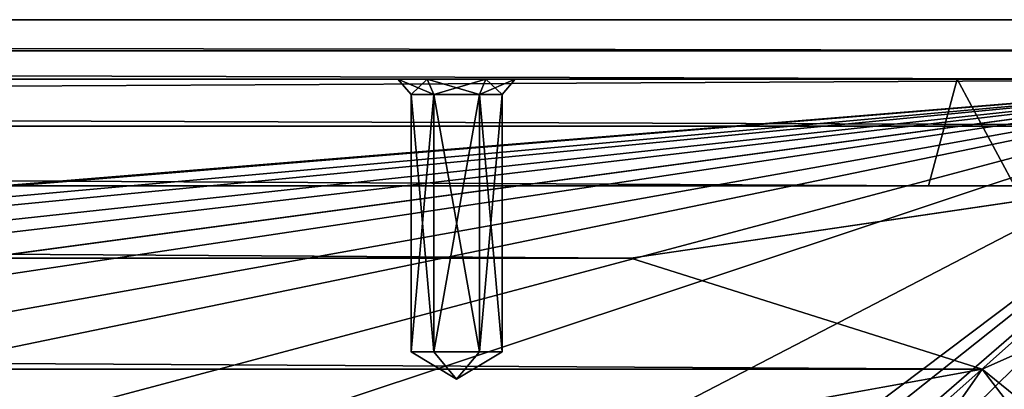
# Model space of a CAD drawing. Header units: inches. Extents: x -12.5 to 12.5, y -27.4 to 0.
# Tile 135 of 136: x 10.728 to 11.885, y -0.434 to 0. Entities that reach past the tile are written whole.
import ezdxf

# ---------------------------------------------------------------- set-up
doc = ezdxf.new("R2010")
doc.units = ezdxf.units.IN
doc.header["$LTSCALE"] = 52.148148
doc.header["$MEASUREMENT"] = 0
for name, color, linetype in [('1', 7, 'CONTINUOUS'), ('106', 7, 'CONTINUOUS'), ('115', 7, 'CONTINUOUS'), ('122', 7, 'CONTINUOUS'), ('123', 7, 'CONTINUOUS'), ('125', 7, 'CONTINUOUS'), ('127', 7, 'CONTINUOUS'), ('1852', 7, 'CONTINUOUS'), ('1853', 7, 'CONTINUOUS'), ('1854', 7, 'CONTINUOUS'), ('1855', 7, 'CONTINUOUS'), ('1856', 7, 'CONTINUOUS'), ('1857', 7, 'CONTINUOUS'), ('1858', 7, 'CONTINUOUS'), ('1859', 7, 'CONTINUOUS'), ('1860', 7, 'CONTINUOUS'), ('1861', 7, 'CONTINUOUS'), ('1862', 7, 'CONTINUOUS'), ('1905', 7, 'CONTINUOUS'), ('1906', 7, 'CONTINUOUS'), ('1907', 7, 'CONTINUOUS'), ('1908', 7, 'CONTINUOUS'), ('1909', 7, 'CONTINUOUS'), ('1910', 7, 'CONTINUOUS'), ('2', 7, 'CONTINUOUS'), ('2037', 7, 'CONTINUOUS'), ('5', 7, 'CONTINUOUS')]:
    doc.layers.add(name, color=color, linetype=linetype)

msp = doc.modelspace()

# ---------------------------------------------------------------- linework, layer by layer
at = {"layer": '1', "linetype": 'Continuous'}
for points in [[(-12.2412, -0.07), (-9.9625, -1.8797), (12.2412, -0.07), (-12.2412, -0.07)], [(-9.9625, -1.8797), (-8.8875, -1.809), (12.2412, -0.07), (-9.9625, -1.8797)], [(-8.8875, -1.809), (-7.0125, -1.809), (12.2412, -0.07), (-8.8875, -1.809)], [(-7.0125, -1.809), (-5.7075, -1.809), (12.2412, -0.07), (-7.0125, -1.809)], [(-5.7075, -1.809), (-3.8325, -1.809), (12.2412, -0.07), (-5.7075, -1.809)], [(-3.8325, -1.809), (-2.5275, -1.809), (12.2412, -0.07), (-3.8325, -1.809)], [(-2.5275, -1.809), (-0.6525, -1.809), (12.2412, -0.07), (-2.5275, -1.809)], [(-0.6525, -1.809), (0.6525, -1.809), (12.2412, -0.07), (-0.6525, -1.809)], [(0.6525, -1.809), (2.5275, -1.809), (12.2412, -0.07), (0.6525, -1.809)], [(2.5275, -1.809), (3.8325, -1.809), (12.2412, -0.07), (2.5275, -1.809)], [(3.3795, -24.259), (3.7165, -24.7877), (12.2412, -0.07), (3.3795, -24.259)], [(4.4125, -21.109), (3.3795, -24.259), (12.2412, -0.07), (4.4125, -21.109)], [(3.7165, -24.7877), (3.8415, -24.7877), (12.2412, -0.07), (3.7165, -24.7877)], [(3.8325, -1.809), (5.7075, -1.809), (12.2412, -0.07), (3.8325, -1.809)], [(3.8415, -24.7877), (3.904, -24.896), (12.2412, -0.07), (3.8415, -24.7877)], [(12.2412, -0.07), (3.904, -24.896), (4.9442, -27.303), (12.2412, -0.07)], [(4.6455, -19.534), (4.2953, -20.8262), (12.2412, -0.07), (4.6455, -19.534)], [(4.2953, -20.8262), (4.4125, -21.109), (12.2412, -0.07), (4.2953, -20.8262)], [(5.0675, -17.959), (4.6455, -19.534), (12.2412, -0.07), (5.0675, -17.959)], [(5.4895, -16.384), (5.0675, -17.959), (12.2412, -0.07), (5.4895, -16.384)], [(5.9453, -15.0918), (5.4895, -16.384), (12.2412, -0.07), (5.9453, -15.0918)], [(5.7075, -1.809), (7.0125, -1.809), (12.2412, -0.07), (5.7075, -1.809)], [(6.2163, -13.5168), (5.9453, -14.5262), (12.2412, -0.07), (6.2163, -13.5168)], [(6.0625, -14.809), (5.9453, -15.0918), (12.2412, -0.07), (6.0625, -14.809)], [(5.9453, -14.5262), (6.0625, -14.809), (12.2412, -0.07), (5.9453, -14.5262)], [(6.6383, -11.9418), (6.2163, -12.9512), (12.2412, -0.07), (6.6383, -11.9418)], [(6.3335, -13.234), (6.2163, -13.5168), (12.2412, -0.07), (6.3335, -13.234)], [(6.2163, -12.9512), (6.3335, -13.234), (12.2412, -0.07), (6.2163, -12.9512)], [(7.0603, -10.3668), (6.6383, -11.3762), (12.2412, -0.07), (7.0603, -10.3668)], [(6.7555, -11.659), (6.6383, -11.9418), (12.2412, -0.07), (6.7555, -11.659)], [(6.6383, -11.3762), (6.7555, -11.659), (12.2412, -0.07), (6.6383, -11.3762)], [(7.0125, -1.809), (8.8875, -1.809), (12.2412, -0.07), (7.0125, -1.809)], [(7.4823, -8.7918), (7.0603, -9.8012), (12.2412, -0.07), (7.4823, -8.7918)], [(7.1775, -10.084), (7.0603, -10.3668), (12.2412, -0.07), (7.1775, -10.084)], [(7.0603, -9.8012), (7.1775, -10.084), (12.2412, -0.07), (7.0603, -9.8012)], [(7.9043, -7.2168), (7.4823, -8.2262), (12.2412, -0.07), (7.9043, -7.2168)], [(7.5995, -8.509), (7.4823, -8.7918), (12.2412, -0.07), (7.5995, -8.509)], [(7.4823, -8.2262), (7.5995, -8.509), (12.2412, -0.07), (7.4823, -8.2262)], [(8.3263, -5.6418), (7.9043, -6.6512), (12.2412, -0.07), (8.3263, -5.6418)], [(8.0215, -6.934), (7.9043, -7.2168), (12.2412, -0.07), (8.0215, -6.934)], [(7.9043, -6.6512), (8.0215, -6.934), (12.2412, -0.07), (7.9043, -6.6512)], [(8.7483, -4.0668), (8.0435, -4.959), (12.2412, -0.07), (8.7483, -4.0668)], [(8.0435, -4.959), (8.3263, -5.0762), (12.2412, -0.07), (8.0435, -4.959)], [(8.4435, -5.359), (8.3263, -5.6418), (12.2412, -0.07), (8.4435, -5.359)], [(8.3263, -5.0762), (8.4435, -5.359), (12.2412, -0.07), (8.3263, -5.0762)], [(9.9625, -2.0963), (8.7483, -3.5012), (12.2412, -0.07), (9.9625, -2.0963)], [(8.8655, -3.784), (8.7483, -4.0668), (12.2412, -0.07), (8.8655, -3.784)], [(8.7483, -3.5012), (8.8655, -3.784), (12.2412, -0.07), (8.7483, -3.5012)], [(8.8875, -1.809), (9.8375, -1.8797), (12.2412, -0.07), (8.8875, -1.809)], [(9.8375, -1.8797), (9.9625, -1.8797), (12.2412, -0.07), (9.8375, -1.8797)], [(9.9625, -1.8797), (10.025, -1.988), (12.2412, -0.07), (9.9625, -1.8797)], [(10.025, -1.988), (9.9625, -2.0963), (12.2412, -0.07), (10.025, -1.988)]]:
    msp.add_3dface(points, dxfattribs=at)
at = {"layer": '106', "color": 9, "linetype": 'Continuous', "true_color": 0xbfc4ba}
for points in [[(-11.8587, -0.4102, -3.07), (-11.4457, -0.28, -3.07), (11.8587, -0.4102, -3.07), (-11.8587, -0.4102, -3.07)], [(-11.4457, -0.28, -3.07), (11.4457, -0.28, -3.07), (11.8587, -0.4102, -3.07), (-11.4457, -0.28, -3.07)], [(11.4457, -0.485, -3.07), (-11.4457, -0.485, -3.07), (-11.8587, -0.4102, -3.07), (11.4457, -0.485, -3.07)], [(11.4457, -0.485, -3.07), (-11.8587, -0.4102, -3.07), (11.8587, -0.4102, -3.07), (11.4457, -0.485, -3.07)], [(11.7411, -0.5781, -3.07), (11.4457, -0.485, -3.07), (11.8587, -0.4102, -3.07), (11.7411, -0.5781, -3.07)], [(12.1223, -0.7537, -3.07), (11.7411, -0.5781, -3.07), (11.8587, -0.4102, -3.07), (12.1223, -0.7537, -3.07)]]:
    msp.add_3dface(points, dxfattribs=at)
at = {"layer": '115', "linetype": 'Continuous'}
for points in [[(11.4457, -0.28, -3.3), (11.8587, -0.4102, -3.3), (11.4457, -0.28, -3.07), (11.4457, -0.28, -3.3)], [(11.4457, -0.28, -3.07), (11.8587, -0.4102, -3.3), (11.8587, -0.4102, -3.07), (11.4457, -0.28, -3.07)], [(11.8587, -0.4102, -3.3), (12.1223, -0.7537, -3.3), (11.8587, -0.4102, -3.07), (11.8587, -0.4102, -3.3)], [(12.1223, -0.7537, -3.3), (12.1223, -0.7537, -3.07), (11.8587, -0.4102, -3.07), (12.1223, -0.7537, -3.3)]]:
    msp.add_3dface(points, dxfattribs=at)
at = {"layer": '122', "linetype": 'Continuous'}
for points in [[(-11.4457, -0.28, -3.3), (11.4457, -0.28, -3.3), (-11.4457, -0.28, -3.07), (-11.4457, -0.28, -3.3)], [(11.4457, -0.28, -3.3), (11.4457, -0.28, -3.07), (-11.4457, -0.28, -3.07), (11.4457, -0.28, -3.3)]]:
    msp.add_3dface(points, dxfattribs=at)
at = {"layer": '123', "linetype": 'Continuous'}
for points in [[(4.7722, -27.373, -2.782), (12.375, 0, -2.782), (12.1068, 0, -2.782), (4.7722, -27.373, -2.782)], [(12.375, 0, -2.782), (4.7722, -27.373, -2.782), (12.4634, -0.0366, -2.782), (12.375, 0, -2.782)], [(4.7722, -27.373, -2.782), (12.5, -0.125, -2.782), (12.4634, -0.0366, -2.782), (4.7722, -27.373, -2.782)], [(4.7722, -27.373, -2.782), (12.5, -0.9296, -2.782), (12.5, -0.125, -2.782), (4.7722, -27.373, -2.782)]]:
    msp.add_3dface(points, dxfattribs=at)
at = {"layer": '125', "linetype": 'Continuous'}
for points in [[(12.2412, -0.07), (4.9442, -27.303), (12.2412, -0.07, -0.25), (12.2412, -0.07)], [(12.2412, -0.07, -0.25), (4.9442, -27.303), (12.2077, -0.195, -0.25), (12.2412, -0.07, -0.25)], [(4.9442, -27.303), (11.8127, -1.6694, -0.3911), (12.2077, -0.195, -0.25), (4.9442, -27.303)], [(12.2077, -0.195, -0.25), (11.8127, -1.6694, -0.3911), (12.2077, -0.195, -0.86), (12.2077, -0.195, -0.25)], [(12.2077, -0.195, -0.86), (11.8127, -1.6694, -0.3911), (12.1886, -0.2663, -1.0349), (12.2077, -0.195, -0.86)], [(12.1886, -0.2663, -1.0349), (11.8127, -1.6694, -0.3911), (12.1669, -0.3476, -1.0902), (12.1886, -0.2663, -1.0349)], [(11.8127, -1.6694, -0.3911), (12.1408, -0.445, -1.11), (12.1669, -0.3476, -1.0902), (11.8127, -1.6694, -0.3911)]]:
    msp.add_3dface(points, dxfattribs=at)
at = {"layer": '127', "color": 253, "linetype": 'Continuous', "true_color": 0xaab2c4}
for points in [[(4.7722, -27.373, -2.782), (12.1068, 0, -2.782), (5.5428, -24.4972, -2.4165), (4.7722, -27.373, -2.782)], [(5.5428, -24.4972, -2.4165), (12.1068, 0, -2.782), (5.5573, -24.4431, -2.4165), (5.5428, -24.4972, -2.4165)], [(5.5573, -24.4431, -2.4165), (12.1068, 0, -2.782), (5.5645, -24.416, -2.368), (5.5573, -24.4431, -2.4165)], [(12.1068, 0, -2.782), (7.0173, -18.9943, -2.4165), (5.5645, -24.416, -2.368), (12.1068, 0, -2.782)], [(7.0173, -18.9943, -2.4165), (12.1068, 0, -2.782), (7.0318, -18.9402, -2.4165), (7.0173, -18.9943, -2.4165)], [(7.0318, -18.9402, -2.4165), (12.1068, 0, -2.782), (7.039, -18.9132, -2.368), (7.0318, -18.9402, -2.4165)], [(12.1068, 0, -2.782), (8.6996, -12.7158, -2.4165), (7.039, -18.9132, -2.368), (12.1068, 0, -2.782)], [(8.6996, -12.7158, -2.4165), (12.1068, 0, -2.782), (8.7141, -12.6617, -2.4165), (8.6996, -12.7158, -2.4165)], [(8.7141, -12.6617, -2.4165), (12.1068, 0, -2.782), (8.7213, -12.6346, -2.368), (8.7141, -12.6617, -2.4165)], [(12.1068, 0, -2.782), (10.3819, -6.4373, -2.4165), (8.7213, -12.6346, -2.368), (12.1068, 0, -2.782)], [(10.3819, -6.4373, -2.4165), (12.1068, 0, -2.782), (10.3964, -6.3832, -2.4165), (10.3819, -6.4373, -2.4165)], [(10.3964, -6.3832, -2.4165), (12.1068, 0, -2.782), (10.4037, -6.3561, -2.368), (10.3964, -6.3832, -2.4165)], [(12.1068, 0, -2.782), (10.845, -4.7091, -2.042), (10.4037, -6.3561, -2.368), (12.1068, 0, -2.782)], [(10.845, -4.7091, -2.042), (12.1068, 0, -2.782), (10.8615, -4.6476, -2.025), (10.845, -4.7091, -2.042)], [(10.8615, -4.6476, -2.025), (12.1068, 0, -2.782), (10.8777, -4.5869, -1.917), (10.8615, -4.6476, -2.025)], [(10.8777, -4.5869, -1.917), (12.1068, 0, -2.782), (11.5922, -1.9206, -2.4165), (10.8777, -4.5869, -1.917)], [(11.5922, -1.9206, -2.4165), (12.1068, 0, -2.782), (11.6067, -1.8665, -2.4165), (11.5922, -1.9206, -2.4165)], [(11.6067, -1.8665, -2.4165), (12.1068, 0, -2.782), (11.6139, -1.8395, -2.368), (11.6067, -1.8665, -2.4165)], [(12.1068, 0, -2.782), (11.851, -0.9547, -1.4165), (11.6139, -1.8395, -2.368), (12.1068, 0, -2.782)], [(11.851, -0.9547, -1.4165), (12.1068, 0, -2.782), (11.8655, -0.9006, -1.4165), (11.851, -0.9547, -1.4165)], [(11.8655, -0.9006, -1.4165), (12.1068, 0, -2.782), (11.8727, -0.8735, -1.368), (11.8655, -0.9006, -1.4165)], [(12.1068, 0, -2.782), (11.9875, -0.445, -1.11), (11.8727, -0.8735, -1.368), (12.1068, 0, -2.782)]]:
    msp.add_3dface(points, dxfattribs=at)
at = {"layer": '1852', "color": 253, "linetype": 'Continuous', "true_color": 0xaab2c4}
for points in [[(-12.2412, -0.07), (12.2412, -0.07), (-11.2759, -0.07, -0.0652), (-12.2412, -0.07)], [(12.2412, -0.07, -0.25), (-12.2412, -0.07, -0.25), (11.2757, -0.07, -0.1848), (12.2412, -0.07, -0.25)], [(11.2757, -0.07, -0.1848), (-12.2412, -0.07, -0.25), (11.2067, -0.07, -0.1848), (11.2757, -0.07, -0.1848)], [(11.2067, -0.07, -0.1848), (-12.2412, -0.07, -0.25), (8.0639, -0.07, -0.1848), (11.2067, -0.07, -0.1848)], [(12.088, -0.07, -0.75), (-12.0342, -0.07, -0.75), (10.0375, -0.07, -0.69), (12.088, -0.07, -0.75)], [(11.8292, -0.07, -0.5), (-10.0375, -0.07, -0.56), (-11.7754, -0.07, -0.5), (11.8292, -0.07, -0.5)], [(-11.2759, -0.07, -0.0652), (12.2412, -0.07), (-11.2069, -0.07, -0.0652), (-11.2759, -0.07, -0.0652)], [(12.2412, -0.07), (-8.0641, -0.07, -0.0652), (-11.2069, -0.07, -0.0652), (12.2412, -0.07)], [(-9.9625, -0.07, -0.56), (-10.0375, -0.07, -0.56), (11.8292, -0.07, -0.5), (-9.9625, -0.07, -0.56)], [(-8.0641, -0.07, -0.5652), (-9.9625, -0.07, -0.56), (11.8292, -0.07, -0.5), (-8.0641, -0.07, -0.5652)], [(-8.0641, -0.07, -0.0652), (12.2412, -0.07), (-7.9951, -0.07, -0.0652), (-8.0641, -0.07, -0.0652)], [(-7.9951, -0.07, -0.5652), (-8.0641, -0.07, -0.5652), (11.8292, -0.07, -0.5), (-7.9951, -0.07, -0.5652)], [(12.2412, -0.07), (-4.8523, -0.07, -0.0652), (-7.9951, -0.07, -0.0652), (12.2412, -0.07)], [(-4.8523, -0.07, -0.5652), (-7.9951, -0.07, -0.5652), (11.8292, -0.07, -0.5), (-4.8523, -0.07, -0.5652)], [(-4.8523, -0.07, -0.0652), (12.2412, -0.07), (-4.7833, -0.07, -0.0652), (-4.8523, -0.07, -0.0652)], [(-4.7833, -0.07, -0.5652), (-4.8523, -0.07, -0.5652), (11.8292, -0.07, -0.5), (-4.7833, -0.07, -0.5652)], [(12.2412, -0.07), (-1.6405, -0.07, -0.0652), (-4.7833, -0.07, -0.0652), (12.2412, -0.07)], [(-1.6405, -0.07, -0.5652), (-4.7833, -0.07, -0.5652), (11.8292, -0.07, -0.5), (-1.6405, -0.07, -0.5652)], [(-1.6405, -0.07, -0.0652), (12.2412, -0.07), (-1.5715, -0.07, -0.0652), (-1.6405, -0.07, -0.0652)], [(-1.5715, -0.07, -0.5652), (-1.6405, -0.07, -0.5652), (11.8292, -0.07, -0.5), (-1.5715, -0.07, -0.5652)], [(12.2412, -0.07), (1.5713, -0.07, -0.0652), (-1.5715, -0.07, -0.0652), (12.2412, -0.07)], [(1.5713, -0.07, -0.5652), (-1.5715, -0.07, -0.5652), (11.8292, -0.07, -0.5), (1.5713, -0.07, -0.5652)], [(1.5713, -0.07, -0.0652), (12.2412, -0.07), (1.6403, -0.07, -0.0652), (1.5713, -0.07, -0.0652)], [(1.6403, -0.07, -0.5652), (1.5713, -0.07, -0.5652), (11.8292, -0.07, -0.5), (1.6403, -0.07, -0.5652)], [(12.2412, -0.07), (4.7831, -0.07, -0.0652), (1.6403, -0.07, -0.0652), (12.2412, -0.07)], [(4.7831, -0.07, -0.5652), (1.6403, -0.07, -0.5652), (11.8292, -0.07, -0.5), (4.7831, -0.07, -0.5652)], [(4.7831, -0.07, -0.0652), (12.2412, -0.07), (4.8521, -0.07, -0.0652), (4.7831, -0.07, -0.0652)], [(4.8521, -0.07, -0.5652), (4.7831, -0.07, -0.5652), (11.8292, -0.07, -0.5), (4.8521, -0.07, -0.5652)], [(12.2412, -0.07), (7.9949, -0.07, -0.0652), (4.8521, -0.07, -0.0652), (12.2412, -0.07)], [(7.9949, -0.07, -0.5652), (4.8521, -0.07, -0.5652), (11.8292, -0.07, -0.5), (7.9949, -0.07, -0.5652)], [(7.9949, -0.07, -0.0652), (12.2412, -0.07), (8.0639, -0.07, -0.0652), (7.9949, -0.07, -0.0652)], [(8.0639, -0.07, -0.5652), (7.9949, -0.07, -0.5652), (11.8292, -0.07, -0.5), (8.0639, -0.07, -0.5652)], [(12.2412, -0.07), (8.0984, -0.07, -0.125), (8.0639, -0.07, -0.0652), (12.2412, -0.07)], [(11.1722, -0.07, -0.125), (11.2067, -0.07, -0.1848), (8.0639, -0.07, -0.1848), (11.1722, -0.07, -0.125)], [(8.0984, -0.07, -0.125), (11.1722, -0.07, -0.125), (8.0639, -0.07, -0.1848), (8.0984, -0.07, -0.125)], [(9.9625, -0.07, -0.56), (8.0639, -0.07, -0.5652), (11.8292, -0.07, -0.5), (9.9625, -0.07, -0.56)], [(12.2412, -0.07), (11.2067, -0.07, -0.0652), (8.0984, -0.07, -0.125), (12.2412, -0.07)], [(11.2067, -0.07, -0.0652), (11.1722, -0.07, -0.125), (8.0984, -0.07, -0.125), (11.2067, -0.07, -0.0652)], [(10.0375, -0.07, -0.56), (9.9625, -0.07, -0.56), (11.8292, -0.07, -0.5), (10.0375, -0.07, -0.56)], [(11.2757, -0.07, -0.6848), (12.088, -0.07, -0.75), (10.0375, -0.07, -0.69), (11.2757, -0.07, -0.6848)], [(11.2067, -0.07, -0.6848), (11.2757, -0.07, -0.6848), (10.0375, -0.07, -0.69), (11.2067, -0.07, -0.6848)], [(11.1722, -0.07, -0.625), (11.2067, -0.07, -0.6848), (10.0375, -0.07, -0.69), (11.1722, -0.07, -0.625)], [(10.075, -0.07, -0.625), (11.1722, -0.07, -0.625), (10.0375, -0.07, -0.69), (10.075, -0.07, -0.625)], [(10.075, -0.07, -0.625), (10.0375, -0.07, -0.56), (11.8292, -0.07, -0.5), (10.075, -0.07, -0.625)], [(11.2067, -0.07, -0.5652), (11.1722, -0.07, -0.625), (10.075, -0.07, -0.625), (11.2067, -0.07, -0.5652)], [(11.2067, -0.07, -0.5652), (10.075, -0.07, -0.625), (11.8292, -0.07, -0.5), (11.2067, -0.07, -0.5652)], [(11.2067, -0.07, -0.0652), (12.2412, -0.07), (11.2757, -0.07, -0.0652), (11.2067, -0.07, -0.0652)], [(11.2757, -0.07, -0.5652), (11.2067, -0.07, -0.5652), (11.8292, -0.07, -0.5), (11.2757, -0.07, -0.5652)], [(12.2412, -0.07), (12.2412, -0.07, -0.25), (11.2757, -0.07, -0.1848), (12.2412, -0.07)], [(11.3102, -0.07, -0.125), (12.2412, -0.07), (11.2757, -0.07, -0.1848), (11.3102, -0.07, -0.125)], [(12.2412, -0.07), (11.3102, -0.07, -0.125), (11.2757, -0.07, -0.0652), (12.2412, -0.07)], [(12.088, -0.07, -0.75), (11.2757, -0.07, -0.6848), (12.0142, -0.07, -0.5751), (12.088, -0.07, -0.75)], [(11.2757, -0.07, -0.6848), (11.3102, -0.07, -0.625), (11.8292, -0.07, -0.5), (11.2757, -0.07, -0.6848)], [(11.3102, -0.07, -0.625), (11.2757, -0.07, -0.5652), (11.8292, -0.07, -0.5), (11.3102, -0.07, -0.625)], [(12.0142, -0.07, -0.5751), (11.2757, -0.07, -0.6848), (11.9301, -0.07, -0.5198), (12.0142, -0.07, -0.5751)], [(11.9301, -0.07, -0.5198), (11.2757, -0.07, -0.6848), (11.8292, -0.07, -0.5), (11.9301, -0.07, -0.5198)]]:
    msp.add_3dface(points, dxfattribs=at)
at = {"layer": '1853', "linetype": 'Continuous'}
for points in [[(12.1068, 0, -0.75), (-12.0529, 0, -0.75), (12.088, -0.07, -0.75), (12.1068, 0, -0.75)], [(12.088, -0.07, -0.75), (-12.0529, 0, -0.75), (-12.0342, -0.07, -0.75), (12.088, -0.07, -0.75)]]:
    msp.add_3dface(points, dxfattribs=at)
at = {"layer": '1854', "linetype": 'Continuous'}
for points in [[(-12.2077, -0.195, -0.25), (12.2077, -0.195, -0.25), (-11.7419, -0.195, -0.5), (-12.2077, -0.195, -0.25)], [(12.2077, -0.195, -0.25), (11.7957, -0.195, -0.5), (-11.7419, -0.195, -0.5), (12.2077, -0.195, -0.25)], [(11.7957, -0.195, -0.5), (12.2077, -0.195, -0.25), (11.8966, -0.195, -0.5198), (11.7957, -0.195, -0.5)]]:
    msp.add_3dface(points, dxfattribs=at)
at = {"layer": '1855', "linetype": 'Continuous'}
for points in [[(11.8292, -0.07, -0.5), (-11.7754, -0.07, -0.5), (11.7957, -0.195, -0.5), (11.8292, -0.07, -0.5)], [(11.7957, -0.195, -0.5), (-11.7754, -0.07, -0.5), (-11.7419, -0.195, -0.5), (11.7957, -0.195, -0.5)]]:
    msp.add_3dface(points, dxfattribs=at)
at = {"layer": '1856', "linetype": 'Continuous'}
for points in [[(-12.2077, -0.195, -0.25), (-12.2412, -0.07, -0.25), (12.2412, -0.07, -0.25), (-12.2077, -0.195, -0.25)], [(-12.2077, -0.195, -0.25), (12.2412, -0.07, -0.25), (12.2077, -0.195, -0.25), (-12.2077, -0.195, -0.25)]]:
    msp.add_3dface(points, dxfattribs=at)
at = {"layer": '1857', "linetype": 'Continuous'}
for points in [[(11.1877, -0.39, -0.125), (11.2412, -0.4221, -0.125), (11.2145, -0.39, -0.1713), (11.1877, -0.39, -0.125)], [(11.2145, -0.39, -0.1713), (11.2412, -0.4221, -0.125), (11.268, -0.39, -0.1713), (11.2145, -0.39, -0.1713)], [(11.268, -0.39, -0.1713), (11.2412, -0.4221, -0.125), (11.2947, -0.39, -0.125), (11.268, -0.39, -0.1713)]]:
    msp.add_3dface(points, dxfattribs=at)
at = {"layer": '1858', "linetype": 'Continuous'}
for points in [[(11.1877, -0.39, -0.125), (11.2145, -0.39, -0.1713), (11.1877, -0.0878, -0.125), (11.1877, -0.39, -0.125)], [(11.1877, -0.0878, -0.125), (11.2145, -0.39, -0.1713), (11.2145, -0.0878, -0.1713), (11.1877, -0.0878, -0.125)], [(11.2145, -0.39, -0.1713), (11.268, -0.39, -0.1713), (11.2145, -0.0878, -0.1713), (11.2145, -0.39, -0.1713)], [(11.2145, -0.0878, -0.1713), (11.268, -0.39, -0.1713), (11.268, -0.0878, -0.1713), (11.2145, -0.0878, -0.1713)], [(11.268, -0.39, -0.1713), (11.2947, -0.39, -0.125), (11.268, -0.0878, -0.1713), (11.268, -0.39, -0.1713)], [(11.268, -0.0878, -0.1713), (11.2947, -0.39, -0.125), (11.2947, -0.0878, -0.125), (11.268, -0.0878, -0.1713)]]:
    msp.add_3dface(points, dxfattribs=at)
at = {"layer": '1859', "linetype": 'Continuous'}
for points in [[(11.2067, -0.07, -0.1848), (11.1722, -0.07, -0.125), (11.2145, -0.0878, -0.1713), (11.2067, -0.07, -0.1848)], [(11.1722, -0.07, -0.125), (11.1877, -0.0878, -0.125), (11.2145, -0.0878, -0.1713), (11.1722, -0.07, -0.125)], [(11.2757, -0.07, -0.1848), (11.2067, -0.07, -0.1848), (11.268, -0.0878, -0.1713), (11.2757, -0.07, -0.1848)], [(11.2067, -0.07, -0.1848), (11.2145, -0.0878, -0.1713), (11.268, -0.0878, -0.1713), (11.2067, -0.07, -0.1848)], [(11.2757, -0.07, -0.1848), (11.268, -0.0878, -0.1713), (11.2947, -0.0878, -0.125), (11.2757, -0.07, -0.1848)], [(11.3102, -0.07, -0.125), (11.2757, -0.07, -0.1848), (11.2947, -0.0878, -0.125), (11.3102, -0.07, -0.125)]]:
    msp.add_3dface(points, dxfattribs=at)
at = {"layer": '1860', "linetype": 'Continuous'}
for points in [[(11.2412, -0.4221, -0.125), (11.1877, -0.39, -0.125), (11.2145, -0.39, -0.0787), (11.2412, -0.4221, -0.125)], [(11.268, -0.39, -0.0787), (11.2412, -0.4221, -0.125), (11.2145, -0.39, -0.0787), (11.268, -0.39, -0.0787)], [(11.2947, -0.39, -0.125), (11.2412, -0.4221, -0.125), (11.268, -0.39, -0.0787), (11.2947, -0.39, -0.125)]]:
    msp.add_3dface(points, dxfattribs=at)
at = {"layer": '1861', "linetype": 'Continuous'}
for points in [[(11.1877, -0.39, -0.125), (11.1877, -0.0878, -0.125), (11.2145, -0.0878, -0.0787), (11.1877, -0.39, -0.125)], [(11.2145, -0.39, -0.0787), (11.1877, -0.39, -0.125), (11.2145, -0.0878, -0.0787), (11.2145, -0.39, -0.0787)], [(11.268, -0.39, -0.0787), (11.2145, -0.39, -0.0787), (11.268, -0.0878, -0.0787), (11.268, -0.39, -0.0787)], [(11.268, -0.0878, -0.0787), (11.2145, -0.39, -0.0787), (11.2145, -0.0878, -0.0787), (11.268, -0.0878, -0.0787)], [(11.2947, -0.0878, -0.125), (11.2947, -0.39, -0.125), (11.268, -0.39, -0.0787), (11.2947, -0.0878, -0.125)], [(11.2947, -0.0878, -0.125), (11.268, -0.39, -0.0787), (11.268, -0.0878, -0.0787), (11.2947, -0.0878, -0.125)]]:
    msp.add_3dface(points, dxfattribs=at)
at = {"layer": '1862', "linetype": 'Continuous'}
for points in [[(11.1722, -0.07, -0.125), (11.2067, -0.07, -0.0652), (11.1877, -0.0878, -0.125), (11.1722, -0.07, -0.125)], [(11.1877, -0.0878, -0.125), (11.2067, -0.07, -0.0652), (11.2145, -0.0878, -0.0787), (11.1877, -0.0878, -0.125)], [(11.2067, -0.07, -0.0652), (11.2757, -0.07, -0.0652), (11.2145, -0.0878, -0.0787), (11.2067, -0.07, -0.0652)], [(11.2757, -0.07, -0.0652), (11.268, -0.0878, -0.0787), (11.2145, -0.0878, -0.0787), (11.2757, -0.07, -0.0652)], [(11.2757, -0.07, -0.0652), (11.3102, -0.07, -0.125), (11.268, -0.0878, -0.0787), (11.2757, -0.07, -0.0652)], [(11.3102, -0.07, -0.125), (11.2947, -0.0878, -0.125), (11.268, -0.0878, -0.0787), (11.3102, -0.07, -0.125)]]:
    msp.add_3dface(points, dxfattribs=at)
at = {"layer": '1905', "linetype": 'Continuous'}
for points in [[(11.1877, -0.39, -0.625), (11.2412, -0.4221, -0.625), (11.2145, -0.39, -0.6713), (11.1877, -0.39, -0.625)], [(11.2145, -0.39, -0.6713), (11.2412, -0.4221, -0.625), (11.268, -0.39, -0.6713), (11.2145, -0.39, -0.6713)], [(11.268, -0.39, -0.6713), (11.2412, -0.4221, -0.625), (11.2947, -0.39, -0.625), (11.268, -0.39, -0.6713)]]:
    msp.add_3dface(points, dxfattribs=at)
at = {"layer": '1906', "linetype": 'Continuous'}
for points in [[(11.1877, -0.39, -0.625), (11.2145, -0.39, -0.6713), (11.1877, -0.0878, -0.625), (11.1877, -0.39, -0.625)], [(11.1877, -0.0878, -0.625), (11.2145, -0.39, -0.6713), (11.2145, -0.0878, -0.6713), (11.1877, -0.0878, -0.625)], [(11.2145, -0.39, -0.6713), (11.268, -0.39, -0.6713), (11.2145, -0.0878, -0.6713), (11.2145, -0.39, -0.6713)], [(11.2145, -0.0878, -0.6713), (11.268, -0.39, -0.6713), (11.268, -0.0878, -0.6713), (11.2145, -0.0878, -0.6713)], [(11.268, -0.39, -0.6713), (11.2947, -0.39, -0.625), (11.268, -0.0878, -0.6713), (11.268, -0.39, -0.6713)], [(11.268, -0.0878, -0.6713), (11.2947, -0.39, -0.625), (11.2947, -0.0878, -0.625), (11.268, -0.0878, -0.6713)]]:
    msp.add_3dface(points, dxfattribs=at)
at = {"layer": '1907', "linetype": 'Continuous'}
for points in [[(11.2067, -0.07, -0.6848), (11.1722, -0.07, -0.625), (11.2145, -0.0878, -0.6713), (11.2067, -0.07, -0.6848)], [(11.1722, -0.07, -0.625), (11.1877, -0.0878, -0.625), (11.2145, -0.0878, -0.6713), (11.1722, -0.07, -0.625)], [(11.2757, -0.07, -0.6848), (11.2067, -0.07, -0.6848), (11.268, -0.0878, -0.6713), (11.2757, -0.07, -0.6848)], [(11.2067, -0.07, -0.6848), (11.2145, -0.0878, -0.6713), (11.268, -0.0878, -0.6713), (11.2067, -0.07, -0.6848)], [(11.2757, -0.07, -0.6848), (11.268, -0.0878, -0.6713), (11.2947, -0.0878, -0.625), (11.2757, -0.07, -0.6848)], [(11.3102, -0.07, -0.625), (11.2757, -0.07, -0.6848), (11.2947, -0.0878, -0.625), (11.3102, -0.07, -0.625)]]:
    msp.add_3dface(points, dxfattribs=at)
at = {"layer": '1908', "linetype": 'Continuous'}
for points in [[(11.2412, -0.4221, -0.625), (11.1877, -0.39, -0.625), (11.2145, -0.39, -0.5787), (11.2412, -0.4221, -0.625)], [(11.268, -0.39, -0.5787), (11.2412, -0.4221, -0.625), (11.2145, -0.39, -0.5787), (11.268, -0.39, -0.5787)], [(11.2947, -0.39, -0.625), (11.2412, -0.4221, -0.625), (11.268, -0.39, -0.5787), (11.2947, -0.39, -0.625)]]:
    msp.add_3dface(points, dxfattribs=at)
at = {"layer": '1909', "linetype": 'Continuous'}
for points in [[(11.1877, -0.39, -0.625), (11.1877, -0.0878, -0.625), (11.2145, -0.0878, -0.5787), (11.1877, -0.39, -0.625)], [(11.2145, -0.39, -0.5787), (11.1877, -0.39, -0.625), (11.2145, -0.0878, -0.5787), (11.2145, -0.39, -0.5787)], [(11.268, -0.39, -0.5787), (11.2145, -0.39, -0.5787), (11.268, -0.0878, -0.5787), (11.268, -0.39, -0.5787)], [(11.268, -0.0878, -0.5787), (11.2145, -0.39, -0.5787), (11.2145, -0.0878, -0.5787), (11.268, -0.0878, -0.5787)], [(11.2947, -0.0878, -0.625), (11.2947, -0.39, -0.625), (11.268, -0.39, -0.5787), (11.2947, -0.0878, -0.625)], [(11.2947, -0.0878, -0.625), (11.268, -0.39, -0.5787), (11.268, -0.0878, -0.5787), (11.2947, -0.0878, -0.625)]]:
    msp.add_3dface(points, dxfattribs=at)
at = {"layer": '1910', "linetype": 'Continuous'}
for points in [[(11.1722, -0.07, -0.625), (11.2067, -0.07, -0.5652), (11.1877, -0.0878, -0.625), (11.1722, -0.07, -0.625)], [(11.1877, -0.0878, -0.625), (11.2067, -0.07, -0.5652), (11.2145, -0.0878, -0.5787), (11.1877, -0.0878, -0.625)], [(11.2067, -0.07, -0.5652), (11.2757, -0.07, -0.5652), (11.2145, -0.0878, -0.5787), (11.2067, -0.07, -0.5652)], [(11.2757, -0.07, -0.5652), (11.268, -0.0878, -0.5787), (11.2145, -0.0878, -0.5787), (11.2757, -0.07, -0.5652)], [(11.2757, -0.07, -0.5652), (11.3102, -0.07, -0.625), (11.268, -0.0878, -0.5787), (11.2757, -0.07, -0.5652)], [(11.3102, -0.07, -0.625), (11.2947, -0.0878, -0.625), (11.268, -0.0878, -0.5787), (11.3102, -0.07, -0.625)]]:
    msp.add_3dface(points, dxfattribs=at)
at = {"layer": '2', "linetype": 'Continuous'}
for points in [[(-12.375, 0, -3.3), (12.4634, -0.0366, -3.3), (-12.4634, -0.0366, -3.3), (-12.375, 0, -3.3)], [(12.375, 0, -3.3), (12.4634, -0.0366, -3.3), (-12.375, 0, -3.3), (12.375, 0, -3.3)], [(12.5, -0.125, -3.3), (-12.5, -0.125, -3.3), (-12.4634, -0.0366, -3.3), (12.5, -0.125, -3.3)], [(12.4634, -0.0366, -3.3), (12.5, -0.125, -3.3), (-12.4634, -0.0366, -3.3), (12.4634, -0.0366, -3.3)], [(11.4457, -0.28, -3.3), (-11.4457, -0.28, -3.3), (-12.5, -0.125, -3.3), (11.4457, -0.28, -3.3)], [(11.4457, -0.28, -3.3), (-12.5, -0.125, -3.3), (12.5, -0.125, -3.3), (11.4457, -0.28, -3.3)], [(11.8587, -0.4102, -3.3), (11.4457, -0.28, -3.3), (12.5, -0.125, -3.3), (11.8587, -0.4102, -3.3)], [(12.5, -0.9296, -3.3), (11.8587, -0.4102, -3.3), (12.5, -0.125, -3.3), (12.5, -0.9296, -3.3)], [(12.1223, -0.7537, -3.3), (11.8587, -0.4102, -3.3), (12.5, -0.9296, -3.3), (12.1223, -0.7537, -3.3)]]:
    msp.add_3dface(points, dxfattribs=at)
at = {"layer": '2037', "linetype": 'Continuous'}
for points in [[(11.8292, -0.07, -0.5), (11.7957, -0.195, -0.5), (11.8966, -0.195, -0.5198), (11.8292, -0.07, -0.5)], [(11.9301, -0.07, -0.5198), (11.8292, -0.07, -0.5), (11.8966, -0.195, -0.5198), (11.9301, -0.07, -0.5198)]]:
    msp.add_3dface(points, dxfattribs=at)
at = {"layer": '5', "linetype": 'Continuous'}
for points in [[(12.375, 0, -3.3), (-12.375, 0, -3.3), (12.375, 0, -2.782), (12.375, 0, -3.3)], [(-12.375, 0, -3.3), (10, 0, -1.75), (12.1068, 0, -2.782), (-12.375, 0, -3.3)], [(12.375, 0, -2.782), (-12.375, 0, -3.3), (12.1068, 0, -2.782), (12.375, 0, -2.782)], [(12.1068, 0, -0.75), (-10, 0, -1.25), (-12.0529, 0, -0.75), (12.1068, 0, -0.75)], [(-9.8232, 0, -1.3232), (-10, 0, -1.25), (12.1068, 0, -0.75), (-9.8232, 0, -1.3232)], [(-9.75, 0, -1.5), (-9.8232, 0, -1.3232), (12.1068, 0, -0.75), (-9.75, 0, -1.5)], [(10, 0, -1.25), (-9.75, 0, -1.5), (12.1068, 0, -0.75), (10, 0, -1.25)], [(10, 0, -1.75), (10.1768, 0, -1.6768), (12.1068, 0, -2.782), (10, 0, -1.75)], [(10.1768, 0, -1.3232), (10, 0, -1.25), (12.1068, 0, -0.75), (10.1768, 0, -1.3232)], [(10.1768, 0, -1.6768), (10.25, 0, -1.5), (12.1068, 0, -0.75), (10.1768, 0, -1.6768)], [(10.25, 0, -1.5), (10.1768, 0, -1.3232), (12.1068, 0, -0.75), (10.25, 0, -1.5)], [(12.1068, 0, -2.782), (10.1768, 0, -1.6768), (12.1068, 0, -0.75), (12.1068, 0, -2.782)]]:
    msp.add_3dface(points, dxfattribs=at)

doc.saveas('drawing.dxf')
